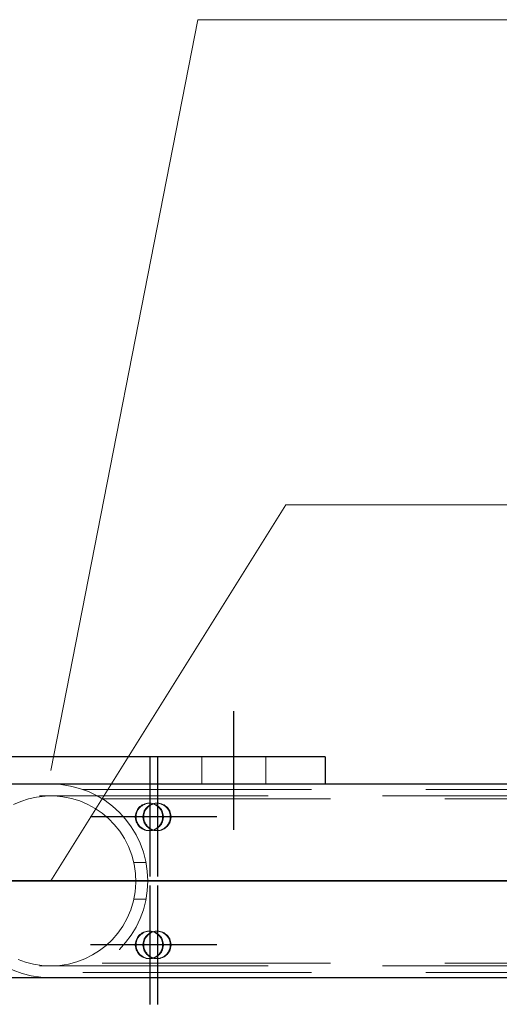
# Model space of a CAD drawing. Header units: millimetres. Extents: x -851 to 2, y 9346 to 10016.
# Tile 186 of 256: x -534 to -529, y 9574 to 9585. Entities that reach past the tile are written whole.
import ezdxf

# ---------------------------------------------------------------- set-up
doc = ezdxf.new("R2010")
doc.units = ezdxf.units.MM
doc.header["$LTSCALE"] = 10
doc.linetypes.add('HIDDEN', pattern=[0.375, 0.25, -0.125])
doc.linetypes.add('MITTE', pattern=[2, 1.25, -0.25, 0.25, -0.25])
for name, color, linetype, lineweight in [('PS_Hidden', 2, 'HIDDEN', 9), ('PS_Pos', 1, 'Continuous', 15), ('PS_Shape', 161, 'Continuous', 30), ('PS_SOLID', 7, 'Continuous', 30)]:
    doc.layers.add(name, color=color, linetype=linetype, lineweight=lineweight)
doc.layers.add('PS_Mid', color=5, linetype='MITTE')

# ---------------------------------------------------------------- blocks, each defined once
blk = doc.blocks.new('*X706')
at = {"layer": 'PS_Hidden', "color": 2, "linetype": 'HIDDEN'}
for p, q in [((-532.218, 9577.148), (-532.218, 9576.848)), ((-531.518, 9577.148), (-531.518, 9576.848)), ((-536.868, 9576.848), (-530.868, 9576.848)), ((-530.868, 9576.85), (-530.868, 9576.848)), ((-533.517, 9576.79), (-524.168, 9576.79)), ((-486.492, 9576.72), (-781.692, 9576.72)), ((-534.197, 9576.66), (-534.277, 9576.626)), ((-534.112, 9576.688), (-534.197, 9576.66)), ((-534.024, 9576.707), (-534.112, 9576.688)), ((-533.93, 9576.718), (-534.024, 9576.707)), ((-533.832, 9576.72), (-533.93, 9576.718)), ((-533.735, 9576.711), (-533.832, 9576.72)), ((-533.641, 9576.692), (-533.735, 9576.711)), ((-533.551, 9576.665), (-533.641, 9576.692)), ((-533.465, 9576.628), (-533.551, 9576.665)), ((-533.383, 9576.584), (-533.465, 9576.628)), ((-533.308, 9576.69), (-524.168, 9576.69)), ((-532.868, 9576.622), (-532.854, 9576.628)), ((-532.845, 9576.628), (-532.859, 9576.622)), ((-532.854, 9576.628), (-532.84, 9576.633)), ((-532.831, 9576.633), (-532.845, 9576.628)), ((-532.84, 9576.633), (-532.825, 9576.637)), ((-532.816, 9576.637), (-532.831, 9576.633)), ((-532.825, 9576.637), (-532.81, 9576.64)), ((-532.801, 9576.64), (-532.816, 9576.637)), ((-532.81, 9576.64), (-532.795, 9576.64)), ((-532.786, 9576.64), (-532.801, 9576.64)), ((-532.795, 9576.64), (-532.78, 9576.64)), ((-532.795, 9576.64), (-532.786, 9576.64)), ((-532.771, 9576.64), (-532.786, 9576.64)), ((-532.784, 9576.622), (-532.771, 9576.628)), ((-532.78, 9576.64), (-532.765, 9576.637)), ((-532.761, 9576.628), (-532.775, 9576.622)), ((-532.756, 9576.637), (-532.771, 9576.64)), ((-532.771, 9576.628), (-532.756, 9576.633)), ((-532.765, 9576.637), (-532.751, 9576.633)), ((-532.747, 9576.633), (-532.761, 9576.628)), ((-532.756, 9576.633), (-532.742, 9576.637)), ((-532.741, 9576.633), (-532.756, 9576.637)), ((-532.751, 9576.633), (-532.736, 9576.628)), ((-532.732, 9576.637), (-532.747, 9576.633)), ((-532.742, 9576.637), (-532.727, 9576.64)), ((-532.727, 9576.628), (-532.741, 9576.633)), ((-532.736, 9576.628), (-532.723, 9576.622)), ((-532.717, 9576.64), (-532.732, 9576.637)), ((-532.727, 9576.64), (-532.712, 9576.64)), ((-532.714, 9576.622), (-532.727, 9576.628)), ((-532.702, 9576.64), (-532.717, 9576.64)), ((-532.712, 9576.64), (-532.697, 9576.64)), ((-532.712, 9576.64), (-532.702, 9576.64)), ((-532.687, 9576.64), (-532.702, 9576.64)), ((-532.697, 9576.64), (-532.682, 9576.637)), ((-532.672, 9576.637), (-532.687, 9576.64)), ((-532.682, 9576.637), (-532.667, 9576.633)), ((-532.658, 9576.633), (-532.672, 9576.637)), ((-532.667, 9576.633), (-532.653, 9576.628)), ((-532.643, 9576.628), (-532.658, 9576.633)), ((-532.653, 9576.628), (-532.639, 9576.622)), ((-532.63, 9576.622), (-532.643, 9576.628)), ((-533.307, 9576.532), (-533.383, 9576.584)), ((-533.237, 9576.474), (-533.307, 9576.532)), ((-532.943, 9576.513), (-532.94, 9576.528)), ((-532.94, 9576.528), (-532.935, 9576.542)), ((-532.935, 9576.542), (-532.929, 9576.556)), ((-532.931, 9576.528), (-532.934, 9576.513)), ((-532.926, 9576.542), (-532.931, 9576.528)), ((-532.929, 9576.556), (-532.922, 9576.57)), ((-532.92, 9576.556), (-532.926, 9576.542)), ((-532.922, 9576.57), (-532.913, 9576.582)), ((-532.913, 9576.57), (-532.92, 9576.556)), ((-532.913, 9576.582), (-532.904, 9576.594)), ((-532.904, 9576.582), (-532.913, 9576.57)), ((-532.904, 9576.594), (-532.893, 9576.604)), ((-532.894, 9576.594), (-532.904, 9576.582)), ((-532.883, 9576.604), (-532.894, 9576.594)), ((-532.893, 9576.604), (-532.881, 9576.613)), ((-532.871, 9576.613), (-532.883, 9576.604)), ((-532.881, 9576.613), (-532.868, 9576.622)), ((-532.859, 9576.622), (-532.871, 9576.613)), ((-532.859, 9576.513), (-532.856, 9576.528)), ((-532.856, 9576.528), (-532.852, 9576.542)), ((-532.852, 9576.542), (-532.846, 9576.556)), ((-532.847, 9576.528), (-532.85, 9576.513)), ((-532.842, 9576.542), (-532.847, 9576.528)), ((-532.846, 9576.556), (-532.838, 9576.57)), ((-532.836, 9576.556), (-532.842, 9576.542)), ((-532.838, 9576.57), (-532.83, 9576.582)), ((-532.829, 9576.57), (-532.836, 9576.556)), ((-532.83, 9576.582), (-532.82, 9576.594)), ((-532.82, 9576.582), (-532.829, 9576.57)), ((-532.82, 9576.594), (-532.809, 9576.604)), ((-532.811, 9576.594), (-532.82, 9576.582)), ((-532.8, 9576.604), (-532.811, 9576.594)), ((-532.809, 9576.604), (-532.797, 9576.613)), ((-532.788, 9576.613), (-532.8, 9576.604)), ((-532.797, 9576.613), (-532.784, 9576.622)), ((-532.775, 9576.622), (-532.788, 9576.613)), ((-532.723, 9576.622), (-532.71, 9576.613)), ((-532.701, 9576.613), (-532.714, 9576.622)), ((-532.71, 9576.613), (-532.698, 9576.604)), ((-532.689, 9576.604), (-532.701, 9576.613)), ((-532.698, 9576.604), (-532.687, 9576.594)), ((-532.678, 9576.594), (-532.689, 9576.604)), ((-532.687, 9576.594), (-532.677, 9576.582)), ((-532.668, 9576.582), (-532.678, 9576.594)), ((-532.677, 9576.582), (-532.669, 9576.57)), ((-532.669, 9576.57), (-532.661, 9576.556)), ((-532.659, 9576.57), (-532.668, 9576.582)), ((-532.661, 9576.556), (-532.655, 9576.542)), ((-532.652, 9576.556), (-532.659, 9576.57)), ((-532.655, 9576.542), (-532.651, 9576.528)), ((-532.646, 9576.542), (-532.652, 9576.556)), ((-532.651, 9576.528), (-532.648, 9576.513)), ((-532.642, 9576.528), (-532.646, 9576.542)), ((-532.638, 9576.513), (-532.642, 9576.528)), ((-532.639, 9576.622), (-532.626, 9576.613)), ((-532.617, 9576.613), (-532.63, 9576.622)), ((-532.626, 9576.613), (-532.614, 9576.604)), ((-532.605, 9576.604), (-532.617, 9576.613)), ((-532.614, 9576.604), (-532.603, 9576.594)), ((-532.594, 9576.594), (-532.605, 9576.604)), ((-532.603, 9576.594), (-532.594, 9576.582)), ((-532.584, 9576.582), (-532.594, 9576.594)), ((-532.594, 9576.582), (-532.585, 9576.57)), ((-532.585, 9576.57), (-532.578, 9576.556)), ((-532.576, 9576.57), (-532.584, 9576.582)), ((-532.578, 9576.556), (-532.572, 9576.542)), ((-532.568, 9576.556), (-532.576, 9576.57)), ((-532.572, 9576.542), (-532.567, 9576.528)), ((-532.562, 9576.542), (-532.568, 9576.556)), ((-532.567, 9576.528), (-532.564, 9576.513)), ((-532.558, 9576.528), (-532.562, 9576.542)), ((-532.555, 9576.513), (-532.558, 9576.528)), ((-533.174, 9576.409), (-533.237, 9576.474)), ((-532.945, 9576.498), (-532.943, 9576.513)), ((-532.945, 9576.483), (-532.945, 9576.498)), ((-532.943, 9576.468), (-532.945, 9576.483)), ((-532.94, 9576.453), (-532.943, 9576.468)), ((-532.935, 9576.438), (-532.94, 9576.453)), ((-532.934, 9576.513), (-532.935, 9576.498)), ((-532.935, 9576.498), (-532.935, 9576.483)), ((-532.935, 9576.483), (-532.934, 9576.468)), ((-532.929, 9576.424), (-532.935, 9576.438)), ((-532.934, 9576.468), (-532.931, 9576.453)), ((-532.931, 9576.453), (-532.926, 9576.438)), ((-532.922, 9576.411), (-532.929, 9576.424)), ((-532.926, 9576.438), (-532.92, 9576.424)), ((-532.913, 9576.399), (-532.922, 9576.411)), ((-532.92, 9576.424), (-532.913, 9576.411)), ((-532.913, 9576.411), (-532.904, 9576.399)), ((-532.861, 9576.498), (-532.859, 9576.513)), ((-532.861, 9576.483), (-532.861, 9576.498)), ((-532.859, 9576.468), (-532.861, 9576.483)), ((-532.856, 9576.453), (-532.859, 9576.468)), ((-532.852, 9576.438), (-532.856, 9576.453)), ((-532.846, 9576.424), (-532.852, 9576.438)), ((-532.85, 9576.513), (-532.851, 9576.498)), ((-532.851, 9576.498), (-532.851, 9576.483)), ((-532.851, 9576.483), (-532.85, 9576.468)), ((-532.85, 9576.468), (-532.847, 9576.453)), ((-532.847, 9576.453), (-532.842, 9576.438)), ((-532.838, 9576.411), (-532.846, 9576.424)), ((-532.842, 9576.438), (-532.836, 9576.424)), ((-532.83, 9576.399), (-532.838, 9576.411)), ((-532.836, 9576.424), (-532.829, 9576.411)), ((-532.829, 9576.411), (-532.82, 9576.399)), ((-532.669, 9576.411), (-532.677, 9576.399)), ((-532.661, 9576.424), (-532.669, 9576.411)), ((-532.668, 9576.399), (-532.659, 9576.411)), ((-532.655, 9576.438), (-532.661, 9576.424)), ((-532.659, 9576.411), (-532.652, 9576.424)), ((-532.651, 9576.453), (-532.655, 9576.438)), ((-532.652, 9576.424), (-532.646, 9576.438)), ((-532.648, 9576.468), (-532.651, 9576.453)), ((-532.648, 9576.513), (-532.646, 9576.498)), ((-532.646, 9576.483), (-532.648, 9576.468)), ((-532.646, 9576.498), (-532.646, 9576.483)), ((-532.646, 9576.438), (-532.642, 9576.453)), ((-532.642, 9576.453), (-532.638, 9576.468)), ((-532.637, 9576.498), (-532.638, 9576.513)), ((-532.638, 9576.468), (-532.637, 9576.483)), ((-532.637, 9576.483), (-532.637, 9576.498)), ((-532.585, 9576.411), (-532.594, 9576.399)), ((-532.578, 9576.424), (-532.585, 9576.411)), ((-532.584, 9576.399), (-532.576, 9576.411)), ((-532.572, 9576.438), (-532.578, 9576.424)), ((-532.576, 9576.411), (-532.568, 9576.424)), ((-532.567, 9576.453), (-532.572, 9576.438)), ((-532.568, 9576.424), (-532.562, 9576.438)), ((-532.564, 9576.468), (-532.567, 9576.453)), ((-532.564, 9576.513), (-532.562, 9576.498)), ((-532.562, 9576.483), (-532.564, 9576.468)), ((-532.562, 9576.498), (-532.562, 9576.483)), ((-532.562, 9576.438), (-532.558, 9576.453)), ((-532.558, 9576.453), (-532.555, 9576.468)), ((-532.553, 9576.498), (-532.555, 9576.513)), ((-532.555, 9576.468), (-532.553, 9576.483)), ((-532.553, 9576.483), (-532.553, 9576.498)), ((-533.115, 9576.336), (-533.174, 9576.409)), ((-533.062, 9576.254), (-533.115, 9576.336)), ((-532.904, 9576.387), (-532.913, 9576.399)), ((-532.904, 9576.399), (-532.894, 9576.387)), ((-532.893, 9576.377), (-532.904, 9576.387)), ((-532.894, 9576.387), (-532.883, 9576.377)), ((-532.881, 9576.367), (-532.893, 9576.377)), ((-532.883, 9576.377), (-532.871, 9576.367)), ((-532.868, 9576.359), (-532.881, 9576.367)), ((-532.871, 9576.367), (-532.859, 9576.359)), ((-532.854, 9576.353), (-532.868, 9576.359)), ((-532.859, 9576.359), (-532.845, 9576.353)), ((-532.84, 9576.347), (-532.854, 9576.353)), ((-532.845, 9576.353), (-532.831, 9576.347)), ((-532.825, 9576.343), (-532.84, 9576.347)), ((-532.831, 9576.347), (-532.816, 9576.343)), ((-532.82, 9576.387), (-532.83, 9576.399)), ((-532.81, 9576.341), (-532.825, 9576.343)), ((-532.82, 9576.399), (-532.811, 9576.387)), ((-532.809, 9576.377), (-532.82, 9576.387)), ((-532.816, 9576.343), (-532.801, 9576.341)), ((-532.811, 9576.387), (-532.8, 9576.377)), ((-532.795, 9576.34), (-532.81, 9576.341)), ((-532.797, 9576.367), (-532.809, 9576.377)), ((-532.801, 9576.341), (-532.786, 9576.34)), ((-532.8, 9576.377), (-532.788, 9576.367)), ((-532.784, 9576.359), (-532.797, 9576.367)), ((-532.78, 9576.341), (-532.795, 9576.34)), ((-532.795, 9576.34), (-532.786, 9576.34)), ((-532.788, 9576.367), (-532.775, 9576.359)), ((-532.786, 9576.34), (-532.771, 9576.341)), ((-532.771, 9576.353), (-532.784, 9576.359)), ((-532.765, 9576.343), (-532.78, 9576.341)), ((-532.775, 9576.359), (-532.761, 9576.353)), ((-532.756, 9576.347), (-532.771, 9576.353)), ((-532.771, 9576.341), (-532.756, 9576.343)), ((-532.751, 9576.347), (-532.765, 9576.343)), ((-532.761, 9576.353), (-532.747, 9576.347)), ((-532.742, 9576.343), (-532.756, 9576.347)), ((-532.756, 9576.343), (-532.741, 9576.347)), ((-532.736, 9576.353), (-532.751, 9576.347)), ((-532.747, 9576.347), (-532.732, 9576.343)), ((-532.727, 9576.341), (-532.742, 9576.343)), ((-532.741, 9576.347), (-532.727, 9576.353)), ((-532.723, 9576.359), (-532.736, 9576.353)), ((-532.732, 9576.343), (-532.717, 9576.341)), ((-532.727, 9576.353), (-532.714, 9576.359)), ((-532.712, 9576.34), (-532.727, 9576.341)), ((-532.71, 9576.367), (-532.723, 9576.359)), ((-532.717, 9576.341), (-532.702, 9576.34)), ((-532.714, 9576.359), (-532.701, 9576.367)), ((-532.697, 9576.341), (-532.712, 9576.34)), ((-532.712, 9576.34), (-532.702, 9576.34)), ((-532.698, 9576.377), (-532.71, 9576.367)), ((-532.702, 9576.34), (-532.687, 9576.341)), ((-532.701, 9576.367), (-532.689, 9576.377)), ((-532.687, 9576.387), (-532.698, 9576.377)), ((-532.682, 9576.343), (-532.697, 9576.341)), ((-532.689, 9576.377), (-532.678, 9576.387)), ((-532.677, 9576.399), (-532.687, 9576.387)), ((-532.687, 9576.341), (-532.672, 9576.343)), ((-532.667, 9576.347), (-532.682, 9576.343)), ((-532.678, 9576.387), (-532.668, 9576.399)), ((-532.672, 9576.343), (-532.658, 9576.347)), ((-532.653, 9576.353), (-532.667, 9576.347)), ((-532.658, 9576.347), (-532.643, 9576.353)), ((-532.639, 9576.359), (-532.653, 9576.353)), ((-532.643, 9576.353), (-532.63, 9576.359)), ((-532.626, 9576.367), (-532.639, 9576.359)), ((-532.63, 9576.359), (-532.617, 9576.367)), ((-532.614, 9576.377), (-532.626, 9576.367)), ((-532.617, 9576.367), (-532.605, 9576.377)), ((-532.603, 9576.387), (-532.614, 9576.377)), ((-532.605, 9576.377), (-532.594, 9576.387)), ((-532.594, 9576.399), (-532.603, 9576.387)), ((-532.594, 9576.387), (-532.584, 9576.399)), ((-533.017, 9576.166), (-533.062, 9576.254)), ((-532.982, 9576.071), (-533.017, 9576.166)), ((-532.957, 9575.973), (-532.982, 9576.071)), ((-532.827, 9575.99), (-532.96, 9575.99)), ((-532.942, 9575.872), (-532.957, 9575.973)), ((-532.939, 9575.772), (-532.942, 9575.872)), ((-532.946, 9575.672), (-532.939, 9575.772)), ((-532.965, 9575.572), (-532.946, 9575.672)), ((-532.994, 9575.475), (-532.965, 9575.572)), ((-532.827, 9575.59), (-532.96, 9575.59)), ((-533.033, 9575.382), (-532.994, 9575.475)), ((-533.081, 9575.296), (-533.033, 9575.382)), ((-533.136, 9575.217), (-533.081, 9575.296)), ((-532.868, 9575.222), (-532.854, 9575.228)), ((-532.845, 9575.228), (-532.859, 9575.222)), ((-532.854, 9575.228), (-532.84, 9575.233)), ((-532.831, 9575.233), (-532.845, 9575.228)), ((-532.84, 9575.233), (-532.825, 9575.237)), ((-532.816, 9575.237), (-532.831, 9575.233)), ((-532.825, 9575.237), (-532.81, 9575.24)), ((-532.801, 9575.24), (-532.816, 9575.237)), ((-532.81, 9575.24), (-532.795, 9575.24)), ((-532.786, 9575.24), (-532.801, 9575.24)), ((-532.795, 9575.24), (-532.78, 9575.24)), ((-532.795, 9575.24), (-532.786, 9575.24)), ((-532.771, 9575.24), (-532.786, 9575.24)), ((-532.784, 9575.222), (-532.771, 9575.228)), ((-532.78, 9575.24), (-532.765, 9575.237)), ((-532.761, 9575.228), (-532.775, 9575.222)), ((-532.756, 9575.237), (-532.771, 9575.24)), ((-532.771, 9575.228), (-532.756, 9575.233)), ((-532.765, 9575.237), (-532.751, 9575.233)), ((-532.747, 9575.233), (-532.761, 9575.228)), ((-532.756, 9575.233), (-532.742, 9575.237)), ((-532.741, 9575.233), (-532.756, 9575.237)), ((-532.751, 9575.233), (-532.736, 9575.228)), ((-532.732, 9575.237), (-532.747, 9575.233)), ((-532.742, 9575.237), (-532.727, 9575.24)), ((-532.727, 9575.228), (-532.741, 9575.233)), ((-532.736, 9575.228), (-532.723, 9575.222)), ((-532.717, 9575.24), (-532.732, 9575.237)), ((-532.727, 9575.24), (-532.712, 9575.24)), ((-532.714, 9575.222), (-532.727, 9575.228)), ((-532.702, 9575.24), (-532.717, 9575.24)), ((-532.712, 9575.24), (-532.697, 9575.24)), ((-532.712, 9575.24), (-532.702, 9575.24)), ((-532.687, 9575.24), (-532.702, 9575.24)), ((-532.697, 9575.24), (-532.682, 9575.237)), ((-532.672, 9575.237), (-532.687, 9575.24)), ((-532.682, 9575.237), (-532.667, 9575.233)), ((-532.658, 9575.233), (-532.672, 9575.237)), ((-532.667, 9575.233), (-532.653, 9575.228)), ((-532.643, 9575.228), (-532.658, 9575.233)), ((-532.653, 9575.228), (-532.639, 9575.222)), ((-532.63, 9575.222), (-532.643, 9575.228)), ((-533.262, 9575.085), (-533.197, 9575.147)), ((-533.197, 9575.147), (-533.136, 9575.217)), ((-532.943, 9575.113), (-532.94, 9575.128)), ((-532.94, 9575.128), (-532.935, 9575.142)), ((-532.935, 9575.142), (-532.929, 9575.156)), ((-532.931, 9575.128), (-532.934, 9575.113)), ((-532.926, 9575.142), (-532.931, 9575.128)), ((-532.929, 9575.156), (-532.922, 9575.17)), ((-532.92, 9575.156), (-532.926, 9575.142)), ((-532.922, 9575.17), (-532.913, 9575.182)), ((-532.913, 9575.17), (-532.92, 9575.156)), ((-532.913, 9575.182), (-532.904, 9575.194)), ((-532.904, 9575.182), (-532.913, 9575.17)), ((-532.904, 9575.194), (-532.893, 9575.204)), ((-532.894, 9575.194), (-532.904, 9575.182)), ((-532.883, 9575.204), (-532.894, 9575.194)), ((-532.893, 9575.204), (-532.881, 9575.213)), ((-532.871, 9575.213), (-532.883, 9575.204)), ((-532.881, 9575.213), (-532.868, 9575.222)), ((-532.859, 9575.222), (-532.871, 9575.213)), ((-532.859, 9575.113), (-532.856, 9575.128)), ((-532.856, 9575.128), (-532.852, 9575.142)), ((-532.852, 9575.142), (-532.846, 9575.156)), ((-532.847, 9575.128), (-532.85, 9575.113)), ((-532.842, 9575.142), (-532.847, 9575.128)), ((-532.846, 9575.156), (-532.838, 9575.17)), ((-532.836, 9575.156), (-532.842, 9575.142)), ((-532.838, 9575.17), (-532.83, 9575.182)), ((-532.829, 9575.17), (-532.836, 9575.156)), ((-532.83, 9575.182), (-532.82, 9575.194)), ((-532.82, 9575.182), (-532.829, 9575.17)), ((-532.82, 9575.194), (-532.809, 9575.204)), ((-532.811, 9575.194), (-532.82, 9575.182)), ((-532.8, 9575.204), (-532.811, 9575.194)), ((-532.809, 9575.204), (-532.797, 9575.213)), ((-532.788, 9575.213), (-532.8, 9575.204)), ((-532.797, 9575.213), (-532.784, 9575.222)), ((-532.775, 9575.222), (-532.788, 9575.213)), ((-532.723, 9575.222), (-532.71, 9575.213)), ((-532.701, 9575.213), (-532.714, 9575.222)), ((-532.71, 9575.213), (-532.698, 9575.204)), ((-532.689, 9575.204), (-532.701, 9575.213)), ((-532.698, 9575.204), (-532.687, 9575.194)), ((-532.678, 9575.194), (-532.689, 9575.204)), ((-532.687, 9575.194), (-532.677, 9575.182)), ((-532.668, 9575.182), (-532.678, 9575.194)), ((-532.677, 9575.182), (-532.669, 9575.17)), ((-532.669, 9575.17), (-532.661, 9575.156)), ((-532.659, 9575.17), (-532.668, 9575.182)), ((-532.661, 9575.156), (-532.655, 9575.142)), ((-532.652, 9575.156), (-532.659, 9575.17)), ((-532.655, 9575.142), (-532.651, 9575.128)), ((-532.646, 9575.142), (-532.652, 9575.156)), ((-532.651, 9575.128), (-532.648, 9575.113)), ((-532.642, 9575.128), (-532.646, 9575.142)), ((-532.638, 9575.113), (-532.642, 9575.128)), ((-532.639, 9575.222), (-532.626, 9575.213)), ((-532.617, 9575.213), (-532.63, 9575.222)), ((-532.626, 9575.213), (-532.614, 9575.204)), ((-532.605, 9575.204), (-532.617, 9575.213)), ((-532.614, 9575.204), (-532.603, 9575.194)), ((-532.594, 9575.194), (-532.605, 9575.204)), ((-532.603, 9575.194), (-532.594, 9575.182)), ((-532.584, 9575.182), (-532.594, 9575.194)), ((-532.594, 9575.182), (-532.585, 9575.17)), ((-532.585, 9575.17), (-532.578, 9575.156)), ((-532.576, 9575.17), (-532.584, 9575.182)), ((-532.578, 9575.156), (-532.572, 9575.142)), ((-532.568, 9575.156), (-532.576, 9575.17)), ((-532.572, 9575.142), (-532.567, 9575.128)), ((-532.562, 9575.142), (-532.568, 9575.156)), ((-532.567, 9575.128), (-532.564, 9575.113)), ((-532.558, 9575.128), (-532.562, 9575.142)), ((-532.555, 9575.113), (-532.558, 9575.128)), ((-533.412, 9574.98), (-533.334, 9575.029)), ((-533.334, 9575.029), (-533.262, 9575.085)), ((-532.945, 9575.098), (-532.943, 9575.113)), ((-532.945, 9575.083), (-532.945, 9575.098)), ((-532.943, 9575.068), (-532.945, 9575.083)), ((-532.94, 9575.053), (-532.943, 9575.068)), ((-532.935, 9575.038), (-532.94, 9575.053)), ((-532.934, 9575.113), (-532.935, 9575.098)), ((-532.935, 9575.098), (-532.935, 9575.083)), ((-532.935, 9575.083), (-532.934, 9575.068)), ((-532.929, 9575.024), (-532.935, 9575.038)), ((-532.934, 9575.068), (-532.931, 9575.053)), ((-532.931, 9575.053), (-532.926, 9575.038)), ((-532.922, 9575.011), (-532.929, 9575.024)), ((-532.926, 9575.038), (-532.92, 9575.024)), ((-532.913, 9574.999), (-532.922, 9575.011)), ((-532.92, 9575.024), (-532.913, 9575.011)), ((-532.913, 9575.011), (-532.904, 9574.999)), ((-532.861, 9575.098), (-532.859, 9575.113)), ((-532.861, 9575.083), (-532.861, 9575.098)), ((-532.859, 9575.068), (-532.861, 9575.083)), ((-532.856, 9575.053), (-532.859, 9575.068)), ((-532.852, 9575.038), (-532.856, 9575.053)), ((-532.846, 9575.024), (-532.852, 9575.038)), ((-532.85, 9575.113), (-532.851, 9575.098)), ((-532.851, 9575.098), (-532.851, 9575.083)), ((-532.851, 9575.083), (-532.85, 9575.068)), ((-532.85, 9575.068), (-532.847, 9575.053)), ((-532.847, 9575.053), (-532.842, 9575.038)), ((-532.838, 9575.011), (-532.846, 9575.024)), ((-532.842, 9575.038), (-532.836, 9575.024)), ((-532.83, 9574.999), (-532.838, 9575.011)), ((-532.836, 9575.024), (-532.829, 9575.011)), ((-532.829, 9575.011), (-532.82, 9574.999)), ((-532.669, 9575.011), (-532.677, 9574.999)), ((-532.661, 9575.024), (-532.669, 9575.011)), ((-532.668, 9574.999), (-532.659, 9575.011)), ((-532.655, 9575.038), (-532.661, 9575.024)), ((-532.659, 9575.011), (-532.652, 9575.024)), ((-532.651, 9575.053), (-532.655, 9575.038)), ((-532.652, 9575.024), (-532.646, 9575.038)), ((-532.648, 9575.068), (-532.651, 9575.053)), ((-532.648, 9575.113), (-532.646, 9575.098)), ((-532.646, 9575.083), (-532.648, 9575.068)), ((-532.646, 9575.098), (-532.646, 9575.083)), ((-532.646, 9575.038), (-532.642, 9575.053)), ((-532.642, 9575.053), (-532.638, 9575.068)), ((-532.637, 9575.098), (-532.638, 9575.113)), ((-532.638, 9575.068), (-532.637, 9575.083)), ((-532.637, 9575.083), (-532.637, 9575.098)), ((-532.585, 9575.011), (-532.594, 9574.999)), ((-532.578, 9575.024), (-532.585, 9575.011)), ((-532.584, 9574.999), (-532.576, 9575.011)), ((-532.572, 9575.038), (-532.578, 9575.024)), ((-532.576, 9575.011), (-532.568, 9575.024)), ((-532.567, 9575.053), (-532.572, 9575.038)), ((-532.568, 9575.024), (-532.562, 9575.038)), ((-532.564, 9575.068), (-532.567, 9575.053)), ((-532.564, 9575.113), (-532.562, 9575.098)), ((-532.562, 9575.083), (-532.564, 9575.068)), ((-532.562, 9575.098), (-532.562, 9575.083)), ((-532.562, 9575.038), (-532.558, 9575.053)), ((-532.558, 9575.053), (-532.555, 9575.068)), ((-532.553, 9575.098), (-532.555, 9575.113)), ((-532.555, 9575.068), (-532.553, 9575.083)), ((-532.553, 9575.083), (-532.553, 9575.098)), ((-534.227, 9574.932), (-534.144, 9574.902)), ((-534.144, 9574.902), (-534.056, 9574.88)), ((-533.675, 9574.881), (-533.584, 9574.905)), ((-533.584, 9574.905), (-533.496, 9574.938)), ((-533.496, 9574.938), (-533.412, 9574.98)), ((-532.904, 9574.987), (-532.913, 9574.999)), ((-532.904, 9574.999), (-532.894, 9574.987)), ((-532.893, 9574.977), (-532.904, 9574.987)), ((-532.894, 9574.987), (-532.883, 9574.977)), ((-532.881, 9574.967), (-532.893, 9574.977)), ((-532.883, 9574.977), (-532.871, 9574.967)), ((-532.868, 9574.959), (-532.881, 9574.967)), ((-532.871, 9574.967), (-532.859, 9574.959)), ((-532.854, 9574.953), (-532.868, 9574.959)), ((-532.859, 9574.959), (-532.845, 9574.953)), ((-532.84, 9574.947), (-532.854, 9574.953)), ((-532.845, 9574.953), (-532.831, 9574.947)), ((-532.825, 9574.943), (-532.84, 9574.947)), ((-532.831, 9574.947), (-532.816, 9574.943)), ((-532.82, 9574.987), (-532.83, 9574.999)), ((-532.81, 9574.941), (-532.825, 9574.943)), ((-532.82, 9574.999), (-532.811, 9574.987)), ((-532.809, 9574.977), (-532.82, 9574.987)), ((-532.816, 9574.943), (-532.801, 9574.941)), ((-532.811, 9574.987), (-532.8, 9574.977)), ((-532.795, 9574.94), (-532.81, 9574.941)), ((-532.797, 9574.967), (-532.809, 9574.977)), ((-532.801, 9574.941), (-532.786, 9574.94)), ((-532.8, 9574.977), (-532.788, 9574.967)), ((-532.784, 9574.959), (-532.797, 9574.967)), ((-532.78, 9574.941), (-532.795, 9574.94)), ((-532.795, 9574.94), (-532.786, 9574.94)), ((-532.788, 9574.967), (-532.775, 9574.959)), ((-532.786, 9574.94), (-532.771, 9574.941)), ((-532.771, 9574.953), (-532.784, 9574.959)), ((-532.765, 9574.943), (-532.78, 9574.941)), ((-532.775, 9574.959), (-532.761, 9574.953)), ((-532.756, 9574.947), (-532.771, 9574.953)), ((-532.771, 9574.941), (-532.756, 9574.943)), ((-532.751, 9574.947), (-532.765, 9574.943)), ((-532.761, 9574.953), (-532.747, 9574.947)), ((-532.742, 9574.943), (-532.756, 9574.947)), ((-532.756, 9574.943), (-532.741, 9574.947)), ((-532.736, 9574.953), (-532.751, 9574.947)), ((-532.747, 9574.947), (-532.732, 9574.943)), ((-532.727, 9574.941), (-532.742, 9574.943)), ((-532.741, 9574.947), (-532.727, 9574.953)), ((-532.723, 9574.959), (-532.736, 9574.953)), ((-532.732, 9574.943), (-532.717, 9574.941)), ((-532.727, 9574.953), (-532.714, 9574.959)), ((-532.712, 9574.94), (-532.727, 9574.941)), ((-532.71, 9574.967), (-532.723, 9574.959)), ((-532.717, 9574.941), (-532.702, 9574.94)), ((-532.714, 9574.959), (-532.701, 9574.967)), ((-532.697, 9574.941), (-532.712, 9574.94)), ((-532.712, 9574.94), (-532.702, 9574.94)), ((-532.698, 9574.977), (-532.71, 9574.967)), ((-532.702, 9574.94), (-532.687, 9574.941)), ((-532.701, 9574.967), (-532.689, 9574.977)), ((-532.687, 9574.987), (-532.698, 9574.977)), ((-532.682, 9574.943), (-532.697, 9574.941)), ((-532.689, 9574.977), (-532.678, 9574.987)), ((-532.677, 9574.999), (-532.687, 9574.987)), ((-532.687, 9574.941), (-532.672, 9574.943)), ((-532.667, 9574.947), (-532.682, 9574.943)), ((-532.678, 9574.987), (-532.668, 9574.999)), ((-532.672, 9574.943), (-532.658, 9574.947)), ((-532.653, 9574.953), (-532.667, 9574.947)), ((-532.658, 9574.947), (-532.643, 9574.953)), ((-532.639, 9574.959), (-532.653, 9574.953)), ((-532.643, 9574.953), (-532.63, 9574.959)), ((-532.626, 9574.967), (-532.639, 9574.959)), ((-532.63, 9574.959), (-532.617, 9574.967)), ((-532.614, 9574.977), (-532.626, 9574.967)), ((-532.617, 9574.967), (-532.605, 9574.977)), ((-532.603, 9574.987), (-532.614, 9574.977)), ((-532.605, 9574.977), (-532.594, 9574.987)), ((-532.594, 9574.999), (-532.603, 9574.987)), ((-532.594, 9574.987), (-532.584, 9574.999)), ((-486.492, 9574.86), (-781.692, 9574.86)), ((-534.056, 9574.88), (-533.965, 9574.865)), ((-533.965, 9574.865), (-533.868, 9574.86)), ((-533.868, 9574.86), (-533.77, 9574.866)), ((-533.868, 9574.86), (-533.868, 9574.86)), ((-533.77, 9574.866), (-533.675, 9574.881)), ((-533.308, 9574.89), (-524.168, 9574.89)), ((-533.517, 9574.79), (-524.168, 9574.79))]:
    blk.add_line(p, q, dxfattribs=at)
at = {"layer": 'PS_Hidden', "extrusion": (0, 0, -1)}
for start, end in [(270, 90), (90, 270)]:
    blk.add_arc((533.868, 9575.79), 1.06, start, end, dxfattribs=at)
at = {"layer": 'PS_Mid', "color": 5, "linetype": 'MITTE'}
for p, q in [((-531.868, 9576.348), (-531.868, 9577.648)), ((-531.868, 9576.348), (-531.868, 9577.648)), ((-532.786, 9577.14), (-532.786, 9575.84)), ((-532.702, 9577.14), (-532.702, 9575.84)), ((-532.136, 9576.49), (-533.436, 9576.49)), ((-532.052, 9576.49), (-533.352, 9576.49)), ((-484.003, 9575.79), (-784.181, 9575.79)), ((-586.052, 9575.79), (-531.684, 9575.79)), ((-536.052, 9575.79), (-481.684, 9575.79)), ((-533.868, 9575.79), (-533.868, 9575.79)), ((-533.462, 9575.79), (-532.308, 9575.79)), ((-532.786, 9575.74), (-532.786, 9574.44)), ((-532.702, 9575.74), (-532.702, 9574.44)), ((-532.136, 9575.09), (-533.436, 9575.09)), ((-532.052, 9575.09), (-533.352, 9575.09))]:
    blk.add_line(p, q, dxfattribs=at)
at = {"layer": 'PS_SOLID', "color": 7, "linetype": 'Continuous'}
for p, q in [((-530.868, 9577.148), (-536.868, 9577.148)), ((-530.868, 9577.148), (-530.868, 9576.85)), ((-486.492, 9576.85), (-781.692, 9576.85)), ((-486.492, 9574.73), (-781.692, 9574.73))]:
    blk.add_line(p, q, dxfattribs=at)
blk = doc.blocks.new('*X755')
at = {"color": 1}
for p, q in [((-533.868, 9575.79), (-531.297, 9579.904)), ((-531.297, 9579.904), (-526.297, 9579.904))]:
    blk.add_line(p, q, dxfattribs=at)
blk = doc.blocks.new('*X756')
at = {"color": 1}
for p, q in [((-533.868, 9576.998), (-532.262, 9585.212)), ((-532.262, 9585.212), (-527.262, 9585.212))]:
    blk.add_line(p, q, dxfattribs=at)

msp = doc.modelspace()

# ---------------------------------------------------------------- block references
at = {"layer": 'PS_Pos'}
for name in ['*X756', '*X755']:
    msp.add_blockref(name, (0, 0), dxfattribs=at)
at = {"layer": 'PS_Shape', "color": 31}
msp.add_blockref('*X706', (0, 0), dxfattribs=at)

doc.saveas('drawing.dxf')
